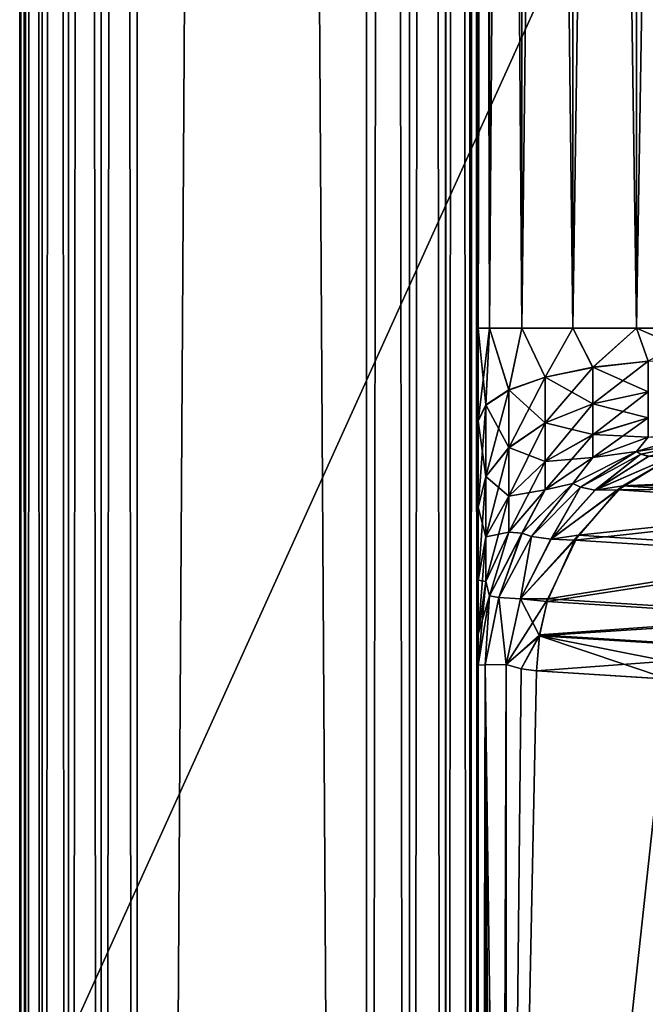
# Model space of a CAD drawing. Header units: millimetres. Extents: x -41 to 11, y -3 to 963.
# Tile 19 of 256: x -40.88 to -39.51, y 33.87 to 36.01. Entities that reach past the tile are written whole.
import ezdxf

# ---------------------------------------------------------------- set-up
doc = ezdxf.new("R2010")
doc.units = ezdxf.units.MM
doc.header["$LTSCALE"] = 65.185185
for name, color, linetype in [('2680', 7, 'CONTINUOUS'), ('2684', 7, 'CONTINUOUS'), ('2689', 7, 'CONTINUOUS'), ('2690', 7, 'CONTINUOUS'), ('2691', 7, 'CONTINUOUS'), ('2693', 7, 'CONTINUOUS'), ('2694', 7, 'CONTINUOUS'), ('2708', 7, 'CONTINUOUS'), ('2758', 7, 'CONTINUOUS'), ('2801', 7, 'CONTINUOUS'), ('2802', 7, 'CONTINUOUS'), ('2804', 7, 'CONTINUOUS'), ('2805', 7, 'CONTINUOUS'), ('2833', 7, 'CONTINUOUS'), ('2834', 7, 'CONTINUOUS'), ('2853', 7, 'CONTINUOUS'), ('2854', 7, 'CONTINUOUS'), ('2858', 7, 'CONTINUOUS'), ('2859', 7, 'CONTINUOUS'), ('2865', 7, 'CONTINUOUS'), ('2866', 7, 'CONTINUOUS'), ('2867', 7, 'CONTINUOUS'), ('2900', 7, 'CONTINUOUS'), ('2904', 7, 'CONTINUOUS'), ('3400', 7, 'CONTINUOUS'), ('3402', 7, 'CONTINUOUS'), ('3403', 7, 'CONTINUOUS'), ('3463', 7, 'CONTINUOUS'), ('3464', 7, 'CONTINUOUS')]:
    doc.layers.add(name, color=color, linetype=linetype)

msp = doc.modelspace()

# ---------------------------------------------------------------- linework, layer by layer
at = {"layer": '2680', "linetype": 'Continuous'}
for points in [[(-38.9462, 34.6795, -88.3065), (-38.9121, 34.7263, -88.244), (-39.8156, 31.3019, -89.8859), (-38.9462, 34.6795, -88.3065)], [(-38.9121, 34.7263, -88.244), (-37.2415, 31.9174, -85.0042), (-39.8156, 31.3019, -89.8859), (-38.9121, 34.7263, -88.244)], [(-38.984, 34.6383, -88.3761), (-38.9462, 34.6795, -88.3065), (-39.8156, 31.3019, -89.8859), (-38.984, 34.6383, -88.3761)], [(-39.057, 34.5847, -88.5109), (-38.984, 34.6383, -88.3761), (-39.8156, 31.3019, -89.8859), (-39.057, 34.5847, -88.5109)], [(-39.8142, 34.608, -89.9095), (-39.7811, 34.5984, -89.8488), (-39.8156, 31.3019, -89.8859), (-39.8142, 34.608, -89.9095)], [(-39.7811, 34.5984, -89.8488), (-39.7479, 34.5938, -89.7875), (-39.8156, 31.3019, -89.8859), (-39.7811, 34.5984, -89.8488)], [(-39.7479, 34.5938, -89.7875), (-39.1751, 34.5579, -88.7295), (-39.8156, 31.3019, -89.8859), (-39.7479, 34.5938, -89.7875)], [(-39.0747, 34.5763, -88.5436), (-39.057, 34.5847, -88.5109), (-39.8156, 31.3019, -89.8859), (-39.0747, 34.5763, -88.5436)], [(-39.4602, 34.5758, -89.2571), (-39.1751, 34.5579, -88.7295), (-39.7479, 34.5938, -89.7875), (-39.4602, 34.5758, -89.2571)], [(-39.1751, 34.5579, -88.7295), (-39.0747, 34.5763, -88.5436), (-39.8156, 31.3019, -89.8859), (-39.1751, 34.5579, -88.7295)]]:
    msp.add_3dface(points, dxfattribs=at)
at = {"layer": '2684', "linetype": 'Continuous'}
for points in [[(-37.2415, 31.9174, -16.9958), (-37.2415, 37.5184, -16.8076), (-39.8172, 27.9843, -12.1406), (-37.2415, 31.9174, -16.9958)], [(-39.8172, 27.9843, -12.1406), (-37.2415, 37.5184, -16.8076), (-39.8156, 31.3019, -12.1141), (-39.8172, 27.9843, -12.1406)], [(-39.8156, 31.3019, -12.1141), (-37.2415, 37.5184, -16.8076), (-38.9019, 34.7426, -13.7747), (-39.8156, 31.3019, -12.1141)], [(-38.9782, 34.6441, -13.6345), (-39.8156, 31.3019, -12.1141), (-38.9019, 34.7426, -13.7747), (-38.9782, 34.6441, -13.6345)], [(-38.982, 34.6403, -13.6275), (-39.8156, 31.3019, -12.1141), (-38.9782, 34.6441, -13.6345), (-38.982, 34.6403, -13.6275)], [(-39.0728, 34.5771, -13.4599), (-39.8156, 31.3019, -12.1141), (-38.982, 34.6403, -13.6275), (-39.0728, 34.5771, -13.4599)], [(-39.8142, 34.608, -12.0905), (-39.8156, 31.3019, -12.1141), (-39.7813, 34.5984, -12.1512), (-39.8142, 34.608, -12.0905)], [(-39.7813, 34.5984, -12.1512), (-39.8156, 31.3019, -12.1141), (-39.7479, 34.5938, -12.2125), (-39.7813, 34.5984, -12.1512)], [(-39.7479, 34.5938, -12.2125), (-39.8156, 31.3019, -12.1141), (-39.4602, 34.5758, -12.7429), (-39.7479, 34.5938, -12.2125)], [(-39.0766, 34.5754, -13.4529), (-39.8156, 31.3019, -12.1141), (-39.0728, 34.5771, -13.4599), (-39.0766, 34.5754, -13.4529)], [(-39.4602, 34.5758, -12.7429), (-39.8156, 31.3019, -12.1141), (-39.1751, 34.5579, -13.2705), (-39.4602, 34.5758, -12.7429)], [(-39.1751, 34.5579, -13.2705), (-39.8156, 31.3019, -12.1141), (-39.0766, 34.5754, -13.4529), (-39.1751, 34.5579, -13.2705)]]:
    msp.add_3dface(points, dxfattribs=at)
at = {"layer": '2689', "linetype": 'Continuous'}
for points in [[(-39.875, 34.6062, -90.1483), (-39.8595, 34.6072, -90.0248), (-39.875, 27.959, -90.0923), (-39.875, 34.6062, -90.1483)], [(-39.8595, 34.6072, -90.0248), (-39.875, 21.3118, -90.024), (-39.875, 27.959, -90.0923), (-39.8595, 34.6072, -90.0248)], [(-39.8613, 21.3131, -89.9076), (-39.875, 21.3118, -90.024), (-39.8595, 34.6072, -90.0248), (-39.8613, 21.3131, -89.9076)], [(-39.8142, 34.608, -89.9095), (-39.8613, 21.3131, -89.9076), (-39.8595, 34.6072, -90.0248), (-39.8142, 34.608, -89.9095)], [(-39.8142, 34.608, -89.9095), (-39.8156, 31.3019, -89.8859), (-39.8613, 21.3131, -89.9076), (-39.8142, 34.608, -89.9095)]]:
    msp.add_3dface(points, dxfattribs=at)
at = {"layer": '2690', "linetype": 'Continuous'}
for points in [[(-39.375, 35.0964, -90.0494), (-39.5202, 35.0667, -90.0185), (-39.5295, 35.0724, -90.0543), (-39.375, 35.0964, -90.0494)], [(-39.5202, 35.0667, -90.0185), (-39.375, 35.0964, -90.0494), (-39.5032, 35.0617, -89.9868), (-39.5202, 35.0667, -90.0185)], [(-39.5295, 35.0724, -90.0543), (-39.6521, 34.9948, -89.9994), (-39.6688, 35.0028, -90.0683), (-39.5295, 35.0724, -90.0543)], [(-39.5202, 35.0667, -90.0185), (-39.6521, 34.9948, -89.9994), (-39.5295, 35.0724, -90.0543), (-39.5202, 35.0667, -90.0185)], [(-39.6521, 34.9948, -89.9994), (-39.5202, 35.0667, -90.0185), (-39.6204, 34.9878, -89.9381), (-39.6521, 34.9948, -89.9994)], [(-39.6204, 34.9878, -89.9381), (-39.5202, 35.0667, -90.0185), (-39.5032, 35.0617, -89.9868), (-39.6204, 34.9878, -89.9381)], [(-39.6688, 35.0028, -90.0683), (-39.7586, 34.8873, -89.994), (-39.7794, 34.8945, -90.0902), (-39.6688, 35.0028, -90.0683)], [(-39.6521, 34.9948, -89.9994), (-39.7586, 34.8873, -89.994), (-39.6688, 35.0028, -90.0683), (-39.6521, 34.9948, -89.9994)], [(-39.7586, 34.8873, -89.994), (-39.6521, 34.9948, -89.9994), (-39.7162, 34.8812, -89.9076), (-39.7586, 34.8873, -89.994)], [(-39.7162, 34.8812, -89.9076), (-39.6521, 34.9948, -89.9994), (-39.6204, 34.9878, -89.9381), (-39.7162, 34.8812, -89.9076)], [(-39.7794, 34.8945, -90.0902), (-39.8299, 34.754, -90.0027), (-39.8505, 34.7578, -90.1178), (-39.7794, 34.8945, -90.0902)], [(-39.7586, 34.8873, -89.994), (-39.8299, 34.754, -90.0027), (-39.7794, 34.8945, -90.0902), (-39.7586, 34.8873, -89.994)], [(-39.8299, 34.754, -90.0027), (-39.7586, 34.8873, -89.994), (-39.7828, 34.7509, -89.8977), (-39.8299, 34.754, -90.0027)], [(-39.7828, 34.7509, -89.8977), (-39.7586, 34.8873, -89.994), (-39.7162, 34.8812, -89.9076), (-39.7828, 34.7509, -89.8977)], [(-39.8595, 34.6072, -90.0248), (-39.875, 34.6062, -90.1483), (-39.8505, 34.7578, -90.1178), (-39.8595, 34.6072, -90.0248)], [(-39.8299, 34.754, -90.0027), (-39.8595, 34.6072, -90.0248), (-39.8505, 34.7578, -90.1178), (-39.8299, 34.754, -90.0027)], [(-39.8142, 34.608, -89.9095), (-39.8595, 34.6072, -90.0248), (-39.8299, 34.754, -90.0027), (-39.8142, 34.608, -89.9095)], [(-39.8142, 34.608, -89.9095), (-39.8299, 34.754, -90.0027), (-39.7828, 34.7509, -89.8977), (-39.8142, 34.608, -89.9095)]]:
    msp.add_3dface(points, dxfattribs=at)
at = {"layer": '2691', "linetype": 'Continuous'}
for points in [[(-39.858, 35.1733, -90.5974), (-39.875, 35.1382, -90.7219), (-39.8505, 35.3414, -90.5955), (-39.858, 35.1733, -90.5974)], [(-39.8505, 35.3414, -90.5955), (-39.875, 35.1382, -90.7219), (-39.875, 35.3414, -90.75), (-39.8505, 35.3414, -90.5955)], [(-39.808, 35.206, -90.4813), (-39.858, 35.1733, -90.5974), (-39.8505, 35.3414, -90.5955), (-39.808, 35.206, -90.4813)], [(-39.7795, 35.3414, -90.4561), (-39.808, 35.206, -90.4813), (-39.8505, 35.3414, -90.5955), (-39.7795, 35.3414, -90.4561)], [(-39.7286, 35.234, -90.3816), (-39.808, 35.206, -90.4813), (-39.7795, 35.3414, -90.4561), (-39.7286, 35.234, -90.3816)], [(-39.6689, 35.3414, -90.3455), (-39.7286, 35.234, -90.3816), (-39.7795, 35.3414, -90.4561), (-39.6689, 35.3414, -90.3455)], [(-39.625, 35.2555, -90.3051), (-39.7286, 35.234, -90.3816), (-39.6689, 35.3414, -90.3455), (-39.625, 35.2555, -90.3051)], [(-39.5295, 35.3414, -90.2745), (-39.625, 35.2555, -90.3051), (-39.6689, 35.3414, -90.3455), (-39.5295, 35.3414, -90.2745)], [(-39.5044, 35.2691, -90.2571), (-39.625, 35.2555, -90.3051), (-39.5295, 35.3414, -90.2745), (-39.5044, 35.2691, -90.2571)], [(-39.375, 35.3414, -90.25), (-39.5044, 35.2691, -90.2571), (-39.5295, 35.3414, -90.2745), (-39.375, 35.3414, -90.25)], [(-39.5044, 35.2021, -90.2278), (-39.625, 35.176, -90.2704), (-39.5044, 35.2691, -90.2571), (-39.5044, 35.2021, -90.2278)], [(-39.5044, 35.2691, -90.2571), (-39.625, 35.176, -90.2704), (-39.625, 35.2555, -90.3051), (-39.5044, 35.2691, -90.2571)], [(-39.625, 35.2555, -90.3051), (-39.7286, 35.1346, -90.3382), (-39.7286, 35.234, -90.3816), (-39.625, 35.2555, -90.3051)], [(-39.625, 35.176, -90.2704), (-39.7286, 35.1346, -90.3382), (-39.625, 35.2555, -90.3051), (-39.625, 35.176, -90.2704)], [(-39.7286, 35.1346, -90.3382), (-39.808, 35.0805, -90.4265), (-39.7286, 35.234, -90.3816), (-39.7286, 35.1346, -90.3382)], [(-39.7286, 35.234, -90.3816), (-39.808, 35.0805, -90.4265), (-39.808, 35.206, -90.4813), (-39.7286, 35.234, -90.3816)], [(-39.808, 35.0805, -90.4265), (-39.858, 35.0176, -90.5294), (-39.808, 35.206, -90.4813), (-39.808, 35.0805, -90.4265)], [(-39.808, 35.206, -90.4813), (-39.858, 35.0176, -90.5294), (-39.858, 35.1733, -90.5974), (-39.808, 35.206, -90.4813)], [(-39.5044, 35.1455, -90.1815), (-39.625, 35.1089, -90.2154), (-39.5044, 35.2021, -90.2278), (-39.5044, 35.1455, -90.1815)], [(-39.5044, 35.2021, -90.2278), (-39.625, 35.1089, -90.2154), (-39.625, 35.176, -90.2704), (-39.5044, 35.2021, -90.2278)], [(-39.858, 35.0176, -90.5294), (-39.875, 34.9501, -90.6398), (-39.858, 35.1733, -90.5974), (-39.858, 35.0176, -90.5294)], [(-39.858, 35.1733, -90.5974), (-39.875, 34.9501, -90.6398), (-39.875, 35.1382, -90.7219), (-39.858, 35.1733, -90.5974)], [(-39.625, 35.1089, -90.2154), (-39.7286, 35.0506, -90.2694), (-39.625, 35.176, -90.2704), (-39.625, 35.1089, -90.2154)], [(-39.625, 35.176, -90.2704), (-39.7286, 35.0506, -90.2694), (-39.7286, 35.1346, -90.3382), (-39.625, 35.176, -90.2704)], [(-39.5044, 35.1455, -90.1815), (-39.625, 35.0592, -90.1443), (-39.625, 35.1089, -90.2154), (-39.5044, 35.1455, -90.1815)], [(-39.5044, 35.1037, -90.1216), (-39.625, 35.0592, -90.1443), (-39.5044, 35.1455, -90.1815), (-39.5044, 35.1037, -90.1216)], [(-39.7286, 35.0506, -90.2694), (-39.808, 34.9746, -90.3398), (-39.7286, 35.1346, -90.3382), (-39.7286, 35.0506, -90.2694)], [(-39.7286, 35.1346, -90.3382), (-39.808, 34.9746, -90.3398), (-39.808, 35.0805, -90.4265), (-39.7286, 35.1346, -90.3382)], [(-39.375, 35.0964, -90.0494), (-39.5295, 35.0724, -90.0543), (-39.375, 35.1188, -90.1138), (-39.375, 35.0964, -90.0494)], [(-39.375, 35.1188, -90.1138), (-39.5295, 35.0724, -90.0543), (-39.5044, 35.1037, -90.1216), (-39.375, 35.1188, -90.1138)], [(-39.625, 35.1089, -90.2154), (-39.7286, 34.9884, -90.1805), (-39.7286, 35.0506, -90.2694), (-39.625, 35.1089, -90.2154)], [(-39.625, 35.0592, -90.1443), (-39.7286, 34.9884, -90.1805), (-39.625, 35.1089, -90.2154), (-39.625, 35.0592, -90.1443)], [(-39.5044, 35.1037, -90.1216), (-39.5295, 35.0724, -90.0543), (-39.625, 35.0592, -90.1443), (-39.5044, 35.1037, -90.1216)], [(-39.808, 34.9746, -90.3398), (-39.858, 34.8862, -90.4218), (-39.808, 35.0805, -90.4265), (-39.808, 34.9746, -90.3398)], [(-39.808, 35.0805, -90.4265), (-39.858, 34.8862, -90.4218), (-39.858, 35.0176, -90.5294), (-39.808, 35.0805, -90.4265)], [(-39.5295, 35.0724, -90.0543), (-39.6688, 35.0028, -90.0683), (-39.625, 35.0592, -90.1443), (-39.5295, 35.0724, -90.0543)], [(-39.7286, 35.0506, -90.2694), (-39.808, 34.8962, -90.2276), (-39.808, 34.9746, -90.3398), (-39.7286, 35.0506, -90.2694)], [(-39.7286, 34.9884, -90.1805), (-39.808, 34.8962, -90.2276), (-39.7286, 35.0506, -90.2694), (-39.7286, 34.9884, -90.1805)], [(-39.625, 35.0592, -90.1443), (-39.6688, 35.0028, -90.0683), (-39.7286, 34.9884, -90.1805), (-39.625, 35.0592, -90.1443)], [(-39.858, 35.0176, -90.5294), (-39.875, 34.7912, -90.5097), (-39.875, 34.9501, -90.6398), (-39.858, 35.0176, -90.5294)], [(-39.858, 34.8862, -90.4218), (-39.875, 34.7912, -90.5097), (-39.858, 35.0176, -90.5294), (-39.858, 34.8862, -90.4218)], [(-39.7286, 34.9884, -90.1805), (-39.7794, 34.8945, -90.0902), (-39.808, 34.8962, -90.2276), (-39.7286, 34.9884, -90.1805)], [(-39.6688, 35.0028, -90.0683), (-39.7794, 34.8945, -90.0902), (-39.7286, 34.9884, -90.1805), (-39.6688, 35.0028, -90.0683)], [(-39.808, 34.8962, -90.2276), (-39.858, 34.7889, -90.2825), (-39.808, 34.9746, -90.3398), (-39.808, 34.8962, -90.2276)], [(-39.808, 34.9746, -90.3398), (-39.858, 34.7889, -90.2825), (-39.858, 34.8862, -90.4218), (-39.808, 34.9746, -90.3398)], [(-39.858, 34.7889, -90.2825), (-39.875, 34.6736, -90.3414), (-39.858, 34.8862, -90.4218), (-39.858, 34.7889, -90.2825)], [(-39.858, 34.8862, -90.4218), (-39.875, 34.6736, -90.3414), (-39.875, 34.7912, -90.5097), (-39.858, 34.8862, -90.4218)], [(-39.808, 34.8962, -90.2276), (-39.8505, 34.7578, -90.1178), (-39.858, 34.7889, -90.2825), (-39.808, 34.8962, -90.2276)], [(-39.7794, 34.8945, -90.0902), (-39.8505, 34.7578, -90.1178), (-39.808, 34.8962, -90.2276), (-39.7794, 34.8945, -90.0902)], [(-39.858, 34.7889, -90.2825), (-39.875, 34.6062, -90.1483), (-39.875, 34.6736, -90.3414), (-39.858, 34.7889, -90.2825)], [(-39.8505, 34.7578, -90.1178), (-39.875, 34.6062, -90.1483), (-39.858, 34.7889, -90.2825), (-39.8505, 34.7578, -90.1178)]]:
    msp.add_3dface(points, dxfattribs=at)
at = {"layer": '2693', "linetype": 'Continuous'}
for points in [[(-39.5695, 34.989, -89.8706), (-39.6204, 34.9878, -89.9381), (-39.4469, 35.0636, -89.9346), (-39.5695, 34.989, -89.8706)], [(-39.6204, 34.9878, -89.9381), (-39.5032, 35.0617, -89.9868), (-39.4469, 35.0636, -89.9346), (-39.6204, 34.9878, -89.9381)], [(-39.664, 34.879, -89.8231), (-39.7162, 34.8812, -89.9076), (-39.5695, 34.989, -89.8706), (-39.664, 34.879, -89.8231)], [(-39.7162, 34.8812, -89.9076), (-39.6204, 34.9878, -89.9381), (-39.5695, 34.989, -89.8706), (-39.7162, 34.8812, -89.9076)], [(-39.7828, 34.7509, -89.8977), (-39.7162, 34.8812, -89.9076), (-39.664, 34.879, -89.8231), (-39.7828, 34.7509, -89.8977)], [(-39.7246, 34.7452, -89.7949), (-39.7828, 34.7509, -89.8977), (-39.664, 34.879, -89.8231), (-39.7246, 34.7452, -89.7949)], [(-39.8142, 34.608, -89.9095), (-39.7828, 34.7509, -89.8977), (-39.7414, 34.6705, -89.7883), (-39.8142, 34.608, -89.9095)], [(-39.7414, 34.6705, -89.7883), (-39.7828, 34.7509, -89.8977), (-39.7246, 34.7452, -89.7949), (-39.7414, 34.6705, -89.7883)], [(-39.7811, 34.5984, -89.8488), (-39.8142, 34.608, -89.9095), (-39.7414, 34.6705, -89.7883), (-39.7811, 34.5984, -89.8488)], [(-39.7479, 34.5938, -89.7875), (-39.7811, 34.5984, -89.8488), (-39.7414, 34.6705, -89.7883), (-39.7479, 34.5938, -89.7875)]]:
    msp.add_3dface(points, dxfattribs=at)
at = {"layer": '2694', "linetype": 'Continuous'}
for points in [[(-39.5695, 34.989, -89.8706), (-39.4469, 35.0636, -89.9346), (-38.9372, 34.995, -88.8426), (-39.5695, 34.989, -89.8706)], [(-39.664, 34.879, -89.8231), (-39.5695, 34.989, -89.8706), (-38.9961, 34.9524, -88.8123), (-39.664, 34.879, -89.8231)], [(-38.9961, 34.9524, -88.8123), (-39.5695, 34.989, -89.8706), (-38.9372, 34.995, -88.8426), (-38.9961, 34.9524, -88.8123)], [(-39.0908, 34.8426, -88.7651), (-39.664, 34.879, -89.8231), (-38.9961, 34.9524, -88.8123), (-39.0908, 34.8426, -88.7651)], [(-39.7246, 34.7452, -89.7949), (-39.664, 34.879, -89.8231), (-39.0908, 34.8426, -88.7651), (-39.7246, 34.7452, -89.7949)], [(-39.1515, 34.7091, -88.737), (-39.7246, 34.7452, -89.7949), (-39.0908, 34.8426, -88.7651), (-39.1515, 34.7091, -88.737)], [(-39.7414, 34.6705, -89.7883), (-39.7246, 34.7452, -89.7949), (-39.1515, 34.7091, -88.737), (-39.7414, 34.6705, -89.7883)], [(-39.1684, 34.6345, -88.7304), (-39.7414, 34.6705, -89.7883), (-39.1515, 34.7091, -88.737), (-39.1684, 34.6345, -88.7304)], [(-39.4602, 34.5758, -89.2571), (-39.7479, 34.5938, -89.7875), (-39.7414, 34.6705, -89.7883), (-39.4602, 34.5758, -89.2571)], [(-39.1751, 34.5579, -88.7295), (-39.4602, 34.5758, -89.2571), (-39.7414, 34.6705, -89.7883), (-39.1751, 34.5579, -88.7295)], [(-39.1751, 34.5579, -88.7295), (-39.7414, 34.6705, -89.7883), (-39.1684, 34.6345, -88.7304), (-39.1751, 34.5579, -88.7295)]]:
    msp.add_3dface(points, dxfattribs=at)
at = {"layer": '2708', "linetype": 'Continuous'}
for points in [[(-39.8505, 35.3414, -90.5955), (-39.875, 35.3414, -90.75), (-39.8505, 44.8586, -90.5955), (-39.8505, 35.3414, -90.5955)], [(-39.875, 35.3414, -90.75), (-39.875, 44.8586, -90.75), (-39.8505, 44.8586, -90.5955), (-39.875, 35.3414, -90.75)], [(-39.7795, 35.3414, -90.4561), (-39.8505, 35.3414, -90.5955), (-39.7795, 44.8586, -90.4561), (-39.7795, 35.3414, -90.4561)], [(-39.8505, 35.3414, -90.5955), (-39.8505, 44.8586, -90.5955), (-39.7795, 44.8586, -90.4561), (-39.8505, 35.3414, -90.5955)], [(-39.6689, 35.3414, -90.3455), (-39.7795, 35.3414, -90.4561), (-39.6689, 44.8586, -90.3455), (-39.6689, 35.3414, -90.3455)], [(-39.7795, 35.3414, -90.4561), (-39.7795, 44.8586, -90.4561), (-39.6689, 44.8586, -90.3455), (-39.7795, 35.3414, -90.4561)], [(-39.5295, 35.3414, -90.2745), (-39.6689, 35.3414, -90.3455), (-39.5295, 44.8586, -90.2745), (-39.5295, 35.3414, -90.2745)], [(-39.6689, 35.3414, -90.3455), (-39.6689, 44.8586, -90.3455), (-39.5295, 44.8586, -90.2745), (-39.6689, 35.3414, -90.3455)], [(-39.375, 35.3414, -90.25), (-39.5295, 35.3414, -90.2745), (-39.375, 44.8586, -90.25), (-39.375, 35.3414, -90.25)], [(-39.375, 44.8586, -90.25), (-39.5295, 35.3414, -90.2745), (-39.5295, 44.8586, -90.2745), (-39.375, 44.8586, -90.25)]]:
    msp.add_3dface(points, dxfattribs=at)
at = {"layer": '2758', "linetype": 'Continuous'}
for points in [[(-39.875, 100.6065, -91.6065), (-39.875, 35.3414, -90.75), (-39.875, 19.3935, -91.6065), (-39.875, 100.6065, -91.6065)], [(-39.875, 44.8586, -90.75), (-39.875, 35.3414, -90.75), (-39.875, 100.6065, -91.6065), (-39.875, 44.8586, -90.75)], [(-39.875, 100.6065, -10.3935), (-39.875, 19.3935, -10.3935), (-39.875, 84.6586, -11.25), (-39.875, 100.6065, -10.3935)], [(-39.875, 84.6586, -11.25), (-39.875, 19.3935, -10.3935), (-39.875, 75.1414, -11.25), (-39.875, 84.6586, -11.25)], [(-39.875, 75.1414, -11.25), (-39.875, 19.3935, -10.3935), (-39.875, 74.9517, -11.2744), (-39.875, 75.1414, -11.25)], [(-39.875, 74.9517, -11.2744), (-39.875, 19.3935, -10.3935), (-39.875, 74.7736, -11.3464), (-39.875, 74.9517, -11.2744)], [(-39.875, 74.7736, -11.3464), (-39.875, 19.3935, -10.3935), (-39.875, 74.6197, -11.4612), (-39.875, 74.7736, -11.3464)], [(-39.875, 74.6197, -11.4612), (-39.875, 19.3935, -10.3935), (-39.875, 74.4999, -11.6115), (-39.875, 74.6197, -11.4612)], [(-39.875, 74.4999, -11.6115), (-39.875, 19.3935, -10.3935), (-39.875, 74.4223, -11.787), (-39.875, 74.4999, -11.6115)], [(-39.875, 19.3935, -10.3935), (-39.875, 44.8586, -11.25), (-39.875, 74.4223, -11.787), (-39.875, 19.3935, -10.3935)], [(-39.875, 44.8586, -11.25), (-39.875, 19.3935, -10.3935), (-39.875, 35.3414, -11.25), (-39.875, 44.8586, -11.25)], [(-39.875, 35.3414, -11.25), (-39.875, 19.3935, -10.3935), (-39.875, 35.1388, -11.2779), (-39.875, 35.3414, -11.25)], [(-39.875, 35.3414, -90.75), (-39.875, 21.3118, -90.024), (-39.875, 19.3935, -91.6065), (-39.875, 35.3414, -90.75)], [(-39.875, 27.959, -90.0923), (-39.875, 21.3118, -90.024), (-39.875, 35.3414, -90.75), (-39.875, 27.959, -90.0923)], [(-39.875, 35.1382, -90.7219), (-39.875, 27.959, -90.0923), (-39.875, 35.3414, -90.75), (-39.875, 35.1382, -90.7219)], [(-39.875, 35.1388, -11.2779), (-39.875, 19.3935, -10.3935), (-39.875, 34.9506, -11.3599), (-39.875, 35.1388, -11.2779)], [(-39.875, 34.9501, -90.6398), (-39.875, 27.959, -90.0923), (-39.875, 35.1382, -90.7219), (-39.875, 34.9501, -90.6398)], [(-39.875, 34.9506, -11.3599), (-39.875, 19.3935, -10.3935), (-39.875, 34.7916, -11.4899), (-39.875, 34.9506, -11.3599)], [(-39.875, 34.7912, -90.5097), (-39.875, 27.959, -90.0923), (-39.875, 34.9501, -90.6398), (-39.875, 34.7912, -90.5097)], [(-39.875, 34.7916, -11.4899), (-39.875, 19.3935, -10.3935), (-39.875, 34.6739, -11.658), (-39.875, 34.7916, -11.4899)], [(-39.875, 34.6736, -90.3414), (-39.875, 27.959, -90.0923), (-39.875, 34.7912, -90.5097), (-39.875, 34.6736, -90.3414)], [(-39.875, 34.6739, -11.658), (-39.875, 19.3935, -10.3935), (-39.875, 34.6062, -11.8517), (-39.875, 34.6739, -11.658)], [(-39.875, 34.6062, -90.1483), (-39.875, 27.959, -90.0923), (-39.875, 34.6736, -90.3414), (-39.875, 34.6062, -90.1483)], [(-39.875, 34.6062, -11.8517), (-39.875, 19.3935, -10.3935), (-39.875, 27.959, -11.9077), (-39.875, 34.6062, -11.8517)]]:
    msp.add_3dface(points, dxfattribs=at)
at = {"layer": '2801', "linetype": 'Continuous'}
for points in [[(-39.5598, 34.9972, -12.1244), (-38.8684, 35.0286, -13.1214), (-39.4419, 35.0655, -12.0627), (-39.5598, 34.9972, -12.1244)], [(-38.9291, 34.9998, -13.1532), (-38.8684, 35.0286, -13.1214), (-39.5598, 34.9972, -12.1244), (-38.9291, 34.9998, -13.1532)], [(-39.6568, 34.8901, -12.1734), (-38.9864, 34.9605, -13.1827), (-39.5598, 34.9972, -12.1244), (-39.6568, 34.8901, -12.1734)], [(-38.9864, 34.9605, -13.1827), (-38.9291, 34.9998, -13.1532), (-39.5598, 34.9972, -12.1244), (-38.9864, 34.9605, -13.1827)], [(-39.0836, 34.8537, -13.2314), (-38.9864, 34.9605, -13.1827), (-39.6568, 34.8901, -12.1734), (-39.0836, 34.8537, -13.2314)], [(-39.7228, 34.7509, -12.2044), (-39.0836, 34.8537, -13.2314), (-39.6568, 34.8901, -12.1734), (-39.7228, 34.7509, -12.2044)], [(-39.1498, 34.7148, -13.2623), (-39.0836, 34.8537, -13.2314), (-39.7228, 34.7509, -12.2044), (-39.1498, 34.7148, -13.2623)], [(-39.741, 34.6727, -12.2115), (-39.1498, 34.7148, -13.2623), (-39.7228, 34.7509, -12.2044), (-39.741, 34.6727, -12.2115)], [(-39.1681, 34.6367, -13.2694), (-39.1498, 34.7148, -13.2623), (-39.741, 34.6727, -12.2115), (-39.1681, 34.6367, -13.2694)], [(-39.7479, 34.5938, -12.2125), (-39.1681, 34.6367, -13.2694), (-39.741, 34.6727, -12.2115), (-39.7479, 34.5938, -12.2125)], [(-39.7479, 34.5938, -12.2125), (-39.4602, 34.5758, -12.7429), (-39.1681, 34.6367, -13.2694), (-39.7479, 34.5938, -12.2125)]]:
    msp.add_3dface(points, dxfattribs=at)
at = {"layer": '2802', "linetype": 'Continuous'}
for points in [[(-39.6202, 34.988, -12.0618), (-39.4419, 35.0655, -12.0627), (-39.5031, 35.0618, -12.0132), (-39.6202, 34.988, -12.0618)], [(-39.5598, 34.9972, -12.1244), (-39.4419, 35.0655, -12.0627), (-39.6202, 34.988, -12.0618), (-39.5598, 34.9972, -12.1244)], [(-39.7161, 34.8814, -12.0924), (-39.5598, 34.9972, -12.1244), (-39.6202, 34.988, -12.0618), (-39.7161, 34.8814, -12.0924)], [(-39.6568, 34.8901, -12.1734), (-39.5598, 34.9972, -12.1244), (-39.7161, 34.8814, -12.0924), (-39.6568, 34.8901, -12.1734)], [(-39.7228, 34.7509, -12.2044), (-39.6568, 34.8901, -12.1734), (-39.7827, 34.7509, -12.1023), (-39.7228, 34.7509, -12.2044)], [(-39.7827, 34.7509, -12.1023), (-39.6568, 34.8901, -12.1734), (-39.7161, 34.8814, -12.0924), (-39.7827, 34.7509, -12.1023)], [(-39.8142, 34.608, -12.0905), (-39.7228, 34.7509, -12.2044), (-39.7827, 34.7509, -12.1023), (-39.8142, 34.608, -12.0905)], [(-39.8142, 34.608, -12.0905), (-39.741, 34.6727, -12.2115), (-39.7228, 34.7509, -12.2044), (-39.8142, 34.608, -12.0905)], [(-39.8142, 34.608, -12.0905), (-39.7813, 34.5984, -12.1512), (-39.741, 34.6727, -12.2115), (-39.8142, 34.608, -12.0905)], [(-39.7813, 34.5984, -12.1512), (-39.7479, 34.5938, -12.2125), (-39.741, 34.6727, -12.2115), (-39.7813, 34.5984, -12.1512)]]:
    msp.add_3dface(points, dxfattribs=at)
at = {"layer": '2804', "linetype": 'Continuous'}
for points in [[(-39.875, 35.3414, -11.25), (-39.875, 35.1388, -11.2779), (-39.858, 35.1738, -11.4025), (-39.875, 35.3414, -11.25)], [(-39.8505, 35.3414, -11.4045), (-39.875, 35.3414, -11.25), (-39.858, 35.1738, -11.4025), (-39.8505, 35.3414, -11.4045)], [(-39.808, 35.2064, -11.5186), (-39.8505, 35.3414, -11.4045), (-39.858, 35.1738, -11.4025), (-39.808, 35.2064, -11.5186)], [(-39.7795, 35.3414, -11.5439), (-39.8505, 35.3414, -11.4045), (-39.808, 35.2064, -11.5186), (-39.7795, 35.3414, -11.5439)], [(-39.7286, 35.2343, -11.6183), (-39.7795, 35.3414, -11.5439), (-39.808, 35.2064, -11.5186), (-39.7286, 35.2343, -11.6183)], [(-39.6689, 35.3414, -11.6545), (-39.7795, 35.3414, -11.5439), (-39.7286, 35.2343, -11.6183), (-39.6689, 35.3414, -11.6545)], [(-39.625, 35.2558, -11.6948), (-39.6689, 35.3414, -11.6545), (-39.7286, 35.2343, -11.6183), (-39.625, 35.2558, -11.6948)], [(-39.5295, 35.3414, -11.7255), (-39.6689, 35.3414, -11.6545), (-39.625, 35.2558, -11.6948), (-39.5295, 35.3414, -11.7255)], [(-39.5044, 35.2693, -11.7429), (-39.5295, 35.3414, -11.7255), (-39.625, 35.2558, -11.6948), (-39.5044, 35.2693, -11.7429)], [(-39.375, 35.2739, -11.7593), (-39.5295, 35.3414, -11.7255), (-39.5044, 35.2693, -11.7429), (-39.375, 35.2739, -11.7593)], [(-39.375, 35.2739, -11.7593), (-39.375, 35.3414, -11.75), (-39.5295, 35.3414, -11.7255), (-39.375, 35.2739, -11.7593)], [(-39.5044, 35.2693, -11.7429), (-39.625, 35.2558, -11.6948), (-39.5044, 35.2023, -11.7721), (-39.5044, 35.2693, -11.7429)], [(-39.625, 35.2558, -11.6948), (-39.7286, 35.2343, -11.6183), (-39.625, 35.1762, -11.7295), (-39.625, 35.2558, -11.6948)], [(-39.5044, 35.2023, -11.7721), (-39.625, 35.2558, -11.6948), (-39.625, 35.1762, -11.7295), (-39.5044, 35.2023, -11.7721)], [(-39.7286, 35.2343, -11.6183), (-39.808, 35.2064, -11.5186), (-39.7286, 35.1348, -11.6616), (-39.7286, 35.2343, -11.6183)], [(-39.625, 35.1762, -11.7295), (-39.7286, 35.2343, -11.6183), (-39.7286, 35.1348, -11.6616), (-39.625, 35.1762, -11.7295)], [(-39.808, 35.2064, -11.5186), (-39.858, 35.1738, -11.4025), (-39.808, 35.0809, -11.5733), (-39.808, 35.2064, -11.5186)], [(-39.7286, 35.1348, -11.6616), (-39.808, 35.2064, -11.5186), (-39.808, 35.0809, -11.5733), (-39.7286, 35.1348, -11.6616)], [(-39.5044, 35.2023, -11.7721), (-39.625, 35.1762, -11.7295), (-39.5044, 35.1457, -11.8184), (-39.5044, 35.2023, -11.7721)], [(-39.858, 35.1738, -11.4025), (-39.875, 35.1388, -11.2779), (-39.858, 35.018, -11.4703), (-39.858, 35.1738, -11.4025)], [(-39.808, 35.0809, -11.5733), (-39.858, 35.1738, -11.4025), (-39.858, 35.018, -11.4703), (-39.808, 35.0809, -11.5733)], [(-39.625, 35.1762, -11.7295), (-39.7286, 35.1348, -11.6616), (-39.625, 35.1091, -11.7844), (-39.625, 35.1762, -11.7295)], [(-39.5044, 35.1457, -11.8184), (-39.625, 35.1762, -11.7295), (-39.625, 35.1091, -11.7844), (-39.5044, 35.1457, -11.8184)], [(-39.875, 35.1388, -11.2779), (-39.875, 34.9506, -11.3599), (-39.858, 35.018, -11.4703), (-39.875, 35.1388, -11.2779)], [(-39.5044, 35.1457, -11.8184), (-39.625, 35.1091, -11.7844), (-39.5044, 35.1038, -11.8782), (-39.5044, 35.1457, -11.8184)], [(-39.7286, 35.1348, -11.6616), (-39.808, 35.0809, -11.5733), (-39.7286, 35.0508, -11.7303), (-39.7286, 35.1348, -11.6616)], [(-39.625, 35.1091, -11.7844), (-39.7286, 35.1348, -11.6616), (-39.7286, 35.0508, -11.7303), (-39.625, 35.1091, -11.7844)], [(-39.625, 35.1091, -11.7844), (-39.7286, 35.0508, -11.7303), (-39.625, 35.0593, -11.8555), (-39.625, 35.1091, -11.7844)], [(-39.5044, 35.1038, -11.8782), (-39.625, 35.1091, -11.7844), (-39.625, 35.0593, -11.8555), (-39.5044, 35.1038, -11.8782)], [(-39.5044, 35.1038, -11.8782), (-39.625, 35.0593, -11.8555), (-39.5295, 35.0724, -11.9457), (-39.5044, 35.1038, -11.8782)], [(-39.375, 35.0964, -11.9506), (-39.5044, 35.1038, -11.8782), (-39.5295, 35.0724, -11.9457), (-39.375, 35.0964, -11.9506)], [(-39.808, 35.0809, -11.5733), (-39.858, 35.018, -11.4703), (-39.808, 34.9749, -11.6599), (-39.808, 35.0809, -11.5733)], [(-39.7286, 35.0508, -11.7303), (-39.808, 35.0809, -11.5733), (-39.808, 34.9749, -11.6599), (-39.7286, 35.0508, -11.7303)], [(-39.5295, 35.0724, -11.9457), (-39.625, 35.0593, -11.8555), (-39.6689, 35.0028, -11.9317), (-39.5295, 35.0724, -11.9457)], [(-39.7286, 35.0508, -11.7303), (-39.808, 34.9749, -11.6599), (-39.7286, 34.9886, -11.8192), (-39.7286, 35.0508, -11.7303)], [(-39.625, 35.0593, -11.8555), (-39.7286, 34.9886, -11.8192), (-39.6689, 35.0028, -11.9317), (-39.625, 35.0593, -11.8555)], [(-39.625, 35.0593, -11.8555), (-39.7286, 35.0508, -11.7303), (-39.7286, 34.9886, -11.8192), (-39.625, 35.0593, -11.8555)], [(-39.858, 35.018, -11.4703), (-39.875, 34.9506, -11.3599), (-39.858, 34.8865, -11.5779), (-39.858, 35.018, -11.4703)], [(-39.808, 34.9749, -11.6599), (-39.858, 35.018, -11.4703), (-39.858, 34.8865, -11.5779), (-39.808, 34.9749, -11.6599)], [(-39.7286, 34.9886, -11.8192), (-39.808, 34.8964, -11.772), (-39.7795, 34.8943, -11.9098), (-39.7286, 34.9886, -11.8192)], [(-39.7286, 34.9886, -11.8192), (-39.808, 34.9749, -11.6599), (-39.808, 34.8964, -11.772), (-39.7286, 34.9886, -11.8192)], [(-39.6689, 35.0028, -11.9317), (-39.7286, 34.9886, -11.8192), (-39.7795, 34.8943, -11.9098), (-39.6689, 35.0028, -11.9317)], [(-39.808, 34.9749, -11.6599), (-39.858, 34.8865, -11.5779), (-39.808, 34.8964, -11.772), (-39.808, 34.9749, -11.6599)], [(-39.875, 34.9506, -11.3599), (-39.875, 34.7916, -11.4899), (-39.858, 34.8865, -11.5779), (-39.875, 34.9506, -11.3599)], [(-39.858, 34.8865, -11.5779), (-39.875, 34.7916, -11.4899), (-39.858, 34.7891, -11.717), (-39.858, 34.8865, -11.5779)], [(-39.808, 34.8964, -11.772), (-39.858, 34.7891, -11.717), (-39.8505, 34.7577, -11.8822), (-39.808, 34.8964, -11.772)], [(-39.808, 34.8964, -11.772), (-39.858, 34.8865, -11.5779), (-39.858, 34.7891, -11.717), (-39.808, 34.8964, -11.772)], [(-39.7795, 34.8943, -11.9098), (-39.808, 34.8964, -11.772), (-39.8505, 34.7577, -11.8822), (-39.7795, 34.8943, -11.9098)], [(-39.875, 34.7916, -11.4899), (-39.875, 34.6739, -11.658), (-39.858, 34.7891, -11.717), (-39.875, 34.7916, -11.4899)], [(-39.858, 34.7891, -11.717), (-39.875, 34.6739, -11.658), (-39.8505, 34.7577, -11.8822), (-39.858, 34.7891, -11.717)], [(-39.875, 34.6739, -11.658), (-39.875, 34.6062, -11.8517), (-39.8505, 34.7577, -11.8822), (-39.875, 34.6739, -11.658)]]:
    msp.add_3dface(points, dxfattribs=at)
at = {"layer": '2805', "linetype": 'Continuous'}
for points in [[(-39.875, 44.8586, -11.25), (-39.875, 35.3414, -11.25), (-39.8505, 35.3414, -11.4045), (-39.875, 44.8586, -11.25)], [(-39.875, 44.8586, -11.25), (-39.8505, 35.3414, -11.4045), (-39.8505, 44.8586, -11.4045), (-39.875, 44.8586, -11.25)], [(-39.8505, 44.8586, -11.4045), (-39.7795, 35.3414, -11.5439), (-39.7795, 44.8586, -11.5439), (-39.8505, 44.8586, -11.4045)], [(-39.8505, 35.3414, -11.4045), (-39.7795, 35.3414, -11.5439), (-39.8505, 44.8586, -11.4045), (-39.8505, 35.3414, -11.4045)], [(-39.7795, 44.8586, -11.5439), (-39.6689, 35.3414, -11.6545), (-39.6689, 44.8586, -11.6545), (-39.7795, 44.8586, -11.5439)], [(-39.7795, 35.3414, -11.5439), (-39.6689, 35.3414, -11.6545), (-39.7795, 44.8586, -11.5439), (-39.7795, 35.3414, -11.5439)], [(-39.6689, 44.8586, -11.6545), (-39.5295, 35.3414, -11.7255), (-39.5295, 44.8586, -11.7255), (-39.6689, 44.8586, -11.6545)], [(-39.6689, 35.3414, -11.6545), (-39.5295, 35.3414, -11.7255), (-39.6689, 44.8586, -11.6545), (-39.6689, 35.3414, -11.6545)], [(-39.5295, 35.3414, -11.7255), (-39.375, 35.3414, -11.75), (-39.5295, 44.8586, -11.7255), (-39.5295, 35.3414, -11.7255)], [(-39.375, 35.3414, -11.75), (-39.375, 44.8586, -11.75), (-39.5295, 44.8586, -11.7255), (-39.375, 35.3414, -11.75)]]:
    msp.add_3dface(points, dxfattribs=at)
at = {"layer": '2833', "linetype": 'Continuous'}
for points in [[(-39.375, 35.0964, -11.9506), (-39.5295, 35.0724, -11.9457), (-39.5202, 35.0667, -11.9816), (-39.375, 35.0964, -11.9506)], [(-39.5031, 35.0618, -12.0132), (-39.375, 35.0964, -11.9506), (-39.5202, 35.0667, -11.9816), (-39.5031, 35.0618, -12.0132)], [(-39.5295, 35.0724, -11.9457), (-39.6689, 35.0028, -11.9317), (-39.6521, 34.9948, -12.0006), (-39.5295, 35.0724, -11.9457)], [(-39.5295, 35.0724, -11.9457), (-39.6521, 34.9948, -12.0006), (-39.5202, 35.0667, -11.9816), (-39.5295, 35.0724, -11.9457)], [(-39.6521, 34.9948, -12.0006), (-39.6202, 34.988, -12.0618), (-39.5202, 35.0667, -11.9816), (-39.6521, 34.9948, -12.0006)], [(-39.6202, 34.988, -12.0618), (-39.5031, 35.0618, -12.0132), (-39.5202, 35.0667, -11.9816), (-39.6202, 34.988, -12.0618)], [(-39.6689, 35.0028, -11.9317), (-39.7795, 34.8943, -11.9098), (-39.7586, 34.8873, -12.0061), (-39.6689, 35.0028, -11.9317)], [(-39.6689, 35.0028, -11.9317), (-39.7586, 34.8873, -12.0061), (-39.6521, 34.9948, -12.0006), (-39.6689, 35.0028, -11.9317)], [(-39.7586, 34.8873, -12.0061), (-39.7161, 34.8814, -12.0924), (-39.6521, 34.9948, -12.0006), (-39.7586, 34.8873, -12.0061)], [(-39.7161, 34.8814, -12.0924), (-39.6202, 34.988, -12.0618), (-39.6521, 34.9948, -12.0006), (-39.7161, 34.8814, -12.0924)], [(-39.7795, 34.8943, -11.9098), (-39.8505, 34.7577, -11.8822), (-39.8299, 34.754, -11.9973), (-39.7795, 34.8943, -11.9098)], [(-39.7795, 34.8943, -11.9098), (-39.8299, 34.754, -11.9973), (-39.7586, 34.8873, -12.0061), (-39.7795, 34.8943, -11.9098)], [(-39.8299, 34.754, -11.9973), (-39.7827, 34.7509, -12.1023), (-39.7586, 34.8873, -12.0061), (-39.8299, 34.754, -11.9973)], [(-39.7827, 34.7509, -12.1023), (-39.7161, 34.8814, -12.0924), (-39.7586, 34.8873, -12.0061), (-39.7827, 34.7509, -12.1023)], [(-39.8505, 34.7577, -11.8822), (-39.875, 34.6062, -11.8517), (-39.8595, 34.6072, -11.9752), (-39.8505, 34.7577, -11.8822)], [(-39.8505, 34.7577, -11.8822), (-39.8595, 34.6072, -11.9752), (-39.8299, 34.754, -11.9973), (-39.8505, 34.7577, -11.8822)], [(-39.8595, 34.6072, -11.9752), (-39.8142, 34.608, -12.0905), (-39.8299, 34.754, -11.9973), (-39.8595, 34.6072, -11.9752)], [(-39.8142, 34.608, -12.0905), (-39.7827, 34.7509, -12.1023), (-39.8299, 34.754, -11.9973), (-39.8142, 34.608, -12.0905)]]:
    msp.add_3dface(points, dxfattribs=at)
at = {"layer": '2834', "linetype": 'Continuous'}
for points in [[(-39.8595, 34.6072, -11.9752), (-39.875, 21.3118, -11.976), (-39.8613, 21.3131, -12.0924), (-39.8595, 34.6072, -11.9752)], [(-39.875, 34.6062, -11.8517), (-39.875, 21.3118, -11.976), (-39.8595, 34.6072, -11.9752), (-39.875, 34.6062, -11.8517)], [(-39.875, 34.6062, -11.8517), (-39.875, 27.959, -11.9077), (-39.875, 21.3118, -11.976), (-39.875, 34.6062, -11.8517)], [(-39.8208, 21.3144, -12.2025), (-39.8595, 34.6072, -11.9752), (-39.8613, 21.3131, -12.0924), (-39.8208, 21.3144, -12.2025)], [(-39.8156, 31.3019, -12.1141), (-39.8142, 34.608, -12.0905), (-39.8595, 34.6072, -11.9752), (-39.8156, 31.3019, -12.1141)], [(-39.819, 24.6551, -12.17), (-39.8172, 27.9843, -12.1406), (-39.8595, 34.6072, -11.9752), (-39.819, 24.6551, -12.17)], [(-39.8172, 27.9843, -12.1406), (-39.8156, 31.3019, -12.1141), (-39.8595, 34.6072, -11.9752), (-39.8172, 27.9843, -12.1406)], [(-39.8208, 21.3144, -12.2025), (-39.819, 24.6551, -12.17), (-39.8595, 34.6072, -11.9752), (-39.8208, 21.3144, -12.2025)]]:
    msp.add_3dface(points, dxfattribs=at)
at = {"layer": '2853', "linetype": 'Continuous'}
for points in [[(-40.8624, 100.6196, -10.3019), (-40.875, 100.6196, -10.3804), (-40.8624, 19.3804, -10.3019), (-40.8624, 100.6196, -10.3019)], [(-40.875, 100.6196, -10.3804), (-40.875, 19.3804, -10.3804), (-40.8624, 19.3804, -10.3019), (-40.875, 100.6196, -10.3804)], [(-40.8257, 100.6196, -10.2313), (-40.8624, 100.6196, -10.3019), (-40.8257, 19.3804, -10.2314), (-40.8257, 100.6196, -10.2313)], [(-40.8257, 19.3804, -10.2314), (-40.8624, 100.6196, -10.3019), (-40.8624, 19.3804, -10.3019), (-40.8257, 19.3804, -10.2314)], [(-40.7688, 19.3804, -10.1759), (-40.8257, 100.6196, -10.2313), (-40.8257, 19.3804, -10.2314), (-40.7688, 19.3804, -10.1759)], [(-40.7686, 100.6196, -10.1758), (-40.8257, 100.6196, -10.2313), (-40.7688, 19.3804, -10.1759), (-40.7686, 100.6196, -10.1758)], [(-40.6973, 19.3804, -10.1411), (-40.7686, 100.6196, -10.1758), (-40.7688, 19.3804, -10.1759), (-40.6973, 19.3804, -10.1411)], [(-40.697, 100.6196, -10.141), (-40.7686, 100.6196, -10.1758), (-40.6973, 19.3804, -10.1411), (-40.697, 100.6196, -10.141)], [(-40.6185, 19.3804, -10.1305), (-40.697, 100.6196, -10.141), (-40.6973, 19.3804, -10.1411), (-40.6185, 19.3804, -10.1305)], [(-40.6185, 100.6196, -10.1305), (-40.697, 100.6196, -10.141), (-40.6185, 19.3804, -10.1305), (-40.6185, 100.6196, -10.1305)]]:
    msp.add_3dface(points, dxfattribs=at)
at = {"layer": '2854', "linetype": 'Continuous'}
for points in [[(-40.875, 100.6196, -91.6196), (-40.875, 19.3804, -91.6196), (-40.875, 97.5669, -89.0159), (-40.875, 100.6196, -91.6196)], [(-40.875, 19.3804, -10.3804), (-40.875, 100.6196, -10.3804), (-40.875, 22.4331, -12.9841), (-40.875, 19.3804, -10.3804)], [(-40.875, 22.4331, -12.9841), (-40.875, 100.6196, -10.3804), (-40.875, 27.726, -12.9247), (-40.875, 22.4331, -12.9841)], [(-40.875, 27.726, -12.9247), (-40.875, 100.6196, -10.3804), (-40.875, 33.5575, -12.8699), (-40.875, 27.726, -12.9247)], [(-40.875, 33.5575, -12.8699), (-40.875, 100.6196, -10.3804), (-40.875, 39.8139, -12.8232), (-40.875, 33.5575, -12.8699)], [(-40.875, 97.5669, -89.0159), (-40.875, 19.3804, -91.6196), (-40.875, 92.274, -89.0753), (-40.875, 97.5669, -89.0159)], [(-40.875, 92.274, -89.0753), (-40.875, 19.3804, -91.6196), (-40.875, 86.4425, -89.1301), (-40.875, 92.274, -89.0753)], [(-40.875, 86.4425, -89.1301), (-40.875, 19.3804, -91.6196), (-40.875, 80.1861, -89.1768), (-40.875, 86.4425, -89.1301)], [(-40.875, 80.1861, -89.1768), (-40.875, 19.3804, -91.6196), (-40.875, 73.6206, -89.2122), (-40.875, 80.1861, -89.1768)], [(-40.875, 73.6206, -89.2122), (-40.875, 19.3804, -91.6196), (-40.875, 66.8582, -89.2343), (-40.875, 73.6206, -89.2122)], [(-40.875, 66.8582, -89.2343), (-40.875, 19.3804, -91.6196), (-40.875, 60, -89.2418), (-40.875, 66.8582, -89.2343)], [(-40.875, 60, -89.2418), (-40.875, 19.3804, -91.6196), (-40.875, 53.1418, -89.2343), (-40.875, 60, -89.2418)], [(-40.875, 53.1418, -89.2343), (-40.875, 19.3804, -91.6196), (-40.875, 46.3794, -89.2122), (-40.875, 53.1418, -89.2343)], [(-40.875, 46.3794, -89.2122), (-40.875, 19.3804, -91.6196), (-40.875, 39.8139, -89.1768), (-40.875, 46.3794, -89.2122)], [(-40.875, 39.8139, -89.1768), (-40.875, 19.3804, -91.6196), (-40.875, 33.5575, -89.1301), (-40.875, 39.8139, -89.1768)]]:
    msp.add_3dface(points, dxfattribs=at)
at = {"layer": '2858', "linetype": 'Continuous'}
for points in [[(-40.1185, 100.6065, -10.1436), (-40.6185, 100.6196, -10.1305), (-40.6185, 19.3804, -10.1305), (-40.1185, 100.6065, -10.1436)], [(-40.1185, 100.6065, -10.1436), (-40.6185, 19.3804, -10.1305), (-40.1185, 19.3935, -10.1436), (-40.1185, 100.6065, -10.1436)]]:
    msp.add_3dface(points, dxfattribs=at)
at = {"layer": '2859', "linetype": 'Continuous'}
for points in [[(-40.1185, 100.6065, -10.1436), (-40.1185, 19.3935, -10.1436), (-40.025, 19.3935, -10.1644), (-40.1185, 100.6065, -10.1436)], [(-40.0248, 100.6065, -10.1645), (-40.1185, 100.6065, -10.1436), (-40.025, 19.3935, -10.1644), (-40.0248, 100.6065, -10.1645)], [(-39.946, 19.3935, -10.2191), (-40.0248, 100.6065, -10.1645), (-40.025, 19.3935, -10.1644), (-39.946, 19.3935, -10.2191)], [(-39.9459, 100.6065, -10.2191), (-40.0248, 100.6065, -10.1645), (-39.946, 19.3935, -10.2191), (-39.9459, 100.6065, -10.2191)], [(-39.8934, 19.3935, -10.2994), (-39.9459, 100.6065, -10.2191), (-39.946, 19.3935, -10.2191), (-39.8934, 19.3935, -10.2994)], [(-39.8934, 100.6065, -10.2994), (-39.9459, 100.6065, -10.2191), (-39.8934, 19.3935, -10.2994), (-39.8934, 100.6065, -10.2994)], [(-39.875, 19.3935, -10.3935), (-39.875, 100.6065, -10.3935), (-39.8934, 100.6065, -10.2994), (-39.875, 19.3935, -10.3935)], [(-39.875, 19.3935, -10.3935), (-39.8934, 100.6065, -10.2994), (-39.8934, 19.3935, -10.2994), (-39.875, 19.3935, -10.3935)]]:
    msp.add_3dface(points, dxfattribs=at)
at = {"layer": '2865', "linetype": 'Continuous'}
for points in [[(-40.8624, 19.3804, -91.6981), (-40.875, 19.3804, -91.6196), (-40.8624, 100.6196, -91.6981), (-40.8624, 19.3804, -91.6981)], [(-40.875, 19.3804, -91.6196), (-40.875, 100.6196, -91.6196), (-40.8624, 100.6196, -91.6981), (-40.875, 19.3804, -91.6196)], [(-40.8257, 100.6196, -91.7686), (-40.8624, 19.3804, -91.6981), (-40.8624, 100.6196, -91.6981), (-40.8257, 100.6196, -91.7686)], [(-40.8257, 19.3804, -91.7687), (-40.8624, 19.3804, -91.6981), (-40.8257, 100.6196, -91.7686), (-40.8257, 19.3804, -91.7687)], [(-40.7686, 19.3804, -91.8242), (-40.8257, 19.3804, -91.7687), (-40.7688, 100.6196, -91.8241), (-40.7686, 19.3804, -91.8242)], [(-40.7688, 100.6196, -91.8241), (-40.8257, 19.3804, -91.7687), (-40.8257, 100.6196, -91.7686), (-40.7688, 100.6196, -91.8241)], [(-40.6973, 100.6196, -91.8589), (-40.7686, 19.3804, -91.8242), (-40.7688, 100.6196, -91.8241), (-40.6973, 100.6196, -91.8589)], [(-40.697, 19.3804, -91.859), (-40.7686, 19.3804, -91.8242), (-40.6973, 100.6196, -91.8589), (-40.697, 19.3804, -91.859)], [(-40.6185, 100.6196, -91.8695), (-40.697, 19.3804, -91.859), (-40.6973, 100.6196, -91.8589), (-40.6185, 100.6196, -91.8695)], [(-40.6185, 19.3804, -91.8695), (-40.697, 19.3804, -91.859), (-40.6185, 100.6196, -91.8695), (-40.6185, 19.3804, -91.8695)]]:
    msp.add_3dface(points, dxfattribs=at)
at = {"layer": '2866', "linetype": 'Continuous'}
for points in [[(-40.1185, 19.3935, -91.8564), (-40.6185, 19.3804, -91.8695), (-40.6185, 100.6196, -91.8695), (-40.1185, 19.3935, -91.8564)], [(-40.1185, 19.3935, -91.8564), (-40.6185, 100.6196, -91.8695), (-40.1185, 100.6065, -91.8564), (-40.1185, 19.3935, -91.8564)]]:
    msp.add_3dface(points, dxfattribs=at)
at = {"layer": '2867', "linetype": 'Continuous'}
for points in [[(-40.0248, 19.3935, -91.8355), (-40.1185, 19.3935, -91.8564), (-40.025, 100.6065, -91.8356), (-40.0248, 19.3935, -91.8355)], [(-40.1185, 19.3935, -91.8564), (-40.1185, 100.6065, -91.8564), (-40.025, 100.6065, -91.8356), (-40.1185, 19.3935, -91.8564)], [(-39.946, 100.6065, -91.7809), (-40.0248, 19.3935, -91.8355), (-40.025, 100.6065, -91.8356), (-39.946, 100.6065, -91.7809)], [(-39.9459, 19.3935, -91.7809), (-40.0248, 19.3935, -91.8355), (-39.946, 100.6065, -91.7809), (-39.9459, 19.3935, -91.7809)], [(-39.8934, 100.6065, -91.7006), (-39.9459, 19.3935, -91.7809), (-39.946, 100.6065, -91.7809), (-39.8934, 100.6065, -91.7006)], [(-39.8934, 19.3935, -91.7006), (-39.9459, 19.3935, -91.7809), (-39.8934, 100.6065, -91.7006), (-39.8934, 19.3935, -91.7006)], [(-39.875, 100.6065, -91.6065), (-39.875, 19.3935, -91.6065), (-39.8934, 19.3935, -91.7006), (-39.875, 100.6065, -91.6065)], [(-39.875, 100.6065, -91.6065), (-39.8934, 19.3935, -91.7006), (-39.8934, 100.6065, -91.7006), (-39.875, 100.6065, -91.6065)]]:
    msp.add_3dface(points, dxfattribs=at)
at = {"layer": '2900', "linetype": 'Continuous'}
for points in [[(-40.875, 33.5575, -12.8699), (-40.875, 39.8139, -12.8232), (-38.3574, 39.1179, -17.431), (-40.875, 33.5575, -12.8699)], [(-40.875, 33.5575, -12.8699), (-38.3574, 39.1179, -17.431), (-38.3672, 33.1724, -17.6033), (-40.875, 33.5575, -12.8699)]]:
    msp.add_3dface(points, dxfattribs=at)
at = {"layer": '2904', "linetype": 'Continuous'}
for points in [[(-40.875, 39.8139, -89.1768), (-40.875, 33.5575, -89.1301), (-38.3574, 39.1179, -84.569), (-40.875, 39.8139, -89.1768)], [(-40.875, 33.5575, -89.1301), (-38.3672, 33.1724, -84.3967), (-38.3574, 39.1179, -84.569), (-40.875, 33.5575, -89.1301)]]:
    msp.add_3dface(points, dxfattribs=at)
at = {"layer": '3400', "linetype": 'Continuous'}
for points in [[(9.125, 102.5, -93.5), (9.125, 17.5, -93.5), (-40.875, 102.5, -93.5), (9.125, 102.5, -93.5)], [(9.125, 17.5, -93.5), (-40.875, 17.5, -93.5), (-40.875, 102.5, -93.5), (9.125, 17.5, -93.5)]]:
    msp.add_3dface(points, dxfattribs=at)
at = {"layer": '3402', "linetype": 'Continuous'}
for points in [[(-40.875, 17.5, -8.5), (9.125, 102.5, -8.5), (-40.875, 102.5, -8.5), (-40.875, 17.5, -8.5)], [(9.125, 17.5, -8.5), (9.125, 102.5, -8.5), (-40.875, 17.5, -8.5), (9.125, 17.5, -8.5)]]:
    msp.add_3dface(points, dxfattribs=at)
at = {"layer": '3403', "linetype": 'Continuous'}
for points in [[(-40.875, 20.2, -11.2), (-40.875, 102.5, -8.5), (-40.875, 99.8, -11.2), (-40.875, 20.2, -11.2)], [(-40.875, 102.5, -93.5), (-40.875, 17.5, -93.5), (-40.875, 99.8, -90.8), (-40.875, 102.5, -93.5)], [(-40.875, 17.5, -8.5), (-40.875, 102.5, -8.5), (-40.875, 20.2, -11.2), (-40.875, 17.5, -8.5)], [(-40.875, 17.5, -93.5), (-40.875, 20.2, -90.8), (-40.875, 99.8, -90.8), (-40.875, 17.5, -93.5)]]:
    msp.add_3dface(points, dxfattribs=at)
at = {"layer": '3463', "linetype": 'Continuous'}
for points in [[(-40.875, 99.8, -90.8), (-40.875, 20.2, -90.8), (-15.675, 99.8, -90.8), (-40.875, 99.8, -90.8)], [(-40.875, 20.2, -90.8), (-15.675, 20.2, -90.8), (-15.675, 99.8, -90.8), (-40.875, 20.2, -90.8)]]:
    msp.add_3dface(points, dxfattribs=at)
at = {"layer": '3464', "linetype": 'Continuous'}
for points in [[(-15.675, 20.2, -11.2), (-40.875, 99.8, -11.2), (-15.675, 99.8, -11.2), (-15.675, 20.2, -11.2)], [(-40.875, 20.2, -11.2), (-40.875, 99.8, -11.2), (-15.675, 20.2, -11.2), (-40.875, 20.2, -11.2)]]:
    msp.add_3dface(points, dxfattribs=at)

doc.saveas('drawing.dxf')
